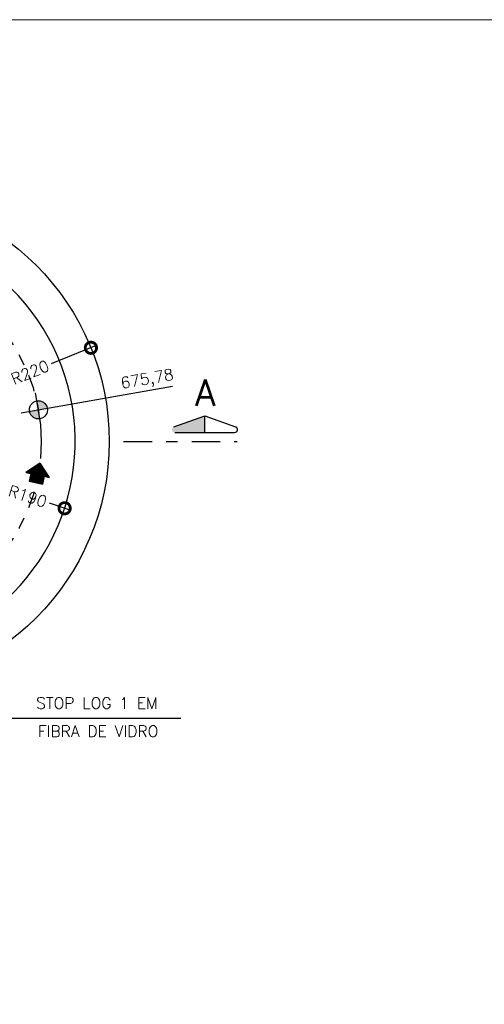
# Model space of a CAD drawing. Header units: millimetres. Extents: x 197878 to 197999, y 8707048 to 8707093.
# Tile 33 of 37: x 197901.53 to 197905.63, y 8707077 to 8707085.69. Entities that reach past the tile are written whole.
import ezdxf
from ezdxf.enums import TextEntityAlignment as Align

# ---------------------------------------------------------------- set-up
doc = ezdxf.new("R2010")
doc.units = ezdxf.units.MM
doc.header["$LTSCALE"] = 0.1
doc.linetypes.add('DASHDOT', pattern=[1, 0.5, -0.25, 0, -0.25])
doc.linetypes.add('DASHDOTX2', pattern=[2, 1, -0.5, 0, -0.5])
doc.layers.get('Defpoints').update_dxf_attribs({"lineweight": 9})
for name, color, linetype in [('COTAS', 7, 'Continuous'), ('DIM', 7, 'Continuous'), ('EIXO', 7, 'DASHDOT'), ('ELEVAÇÃO', 2, 'Continuous'), ('ESTRUTURA', 5, 'Continuous'), ('RELAÇÀO', 2, 'Continuous'), ('TEXTO', 2, 'Continuous')]:
    doc.layers.add(name, color=color, linetype=linetype)
doc.layers.add('PADRÃO', color=7, linetype='Continuous', lineweight=9)
doc.styles.add('romans', font='romans.shx')
doc.dimstyles.get("Standard").update_dxf_attribs({"dimtxt": 0.1, "dimasz": 0.2, "dimexe": 0.05, "dimexo": 0.05, "dimgap": 0.025, "dimtad": 1, "dimtoh": 1, "dimdec": 0, "dimlfac": 100, "dimzin": 0, "dimdsep": 46, "dimtxsty": 'romans', "dimblk1": 'DOTSMALL', "dimblk2": 'DOTSMALL', "dimsah": 1, "dimcen": 0.3, "dimdle": 0.05, "dimclrd": 7, "dimclre": 7, "dimclrt": 2, "dimazin": 0, "dimtfac": 1, "dimtdec": 0, "dimtmove": 2, "dimatfit": 3, "dimldrblk": 'DOTSMALL', "dimfxl": 0, "dimtolj": 1, "dimtzin": 0, "dimlwe": 5, "dimarcsym": 0})

# ---------------------------------------------------------------- blocks, each defined once
blk = doc.blocks.new('A$C26ED7CE0')
for p, q in [((0.1661, 0.1761), (0.0461, 0.1761)), ((0.0461, 0.1061), (0.0461, 0.1761)), ((0.1661, 0.1061), (0.1661, 0.1761)), ((0.1061, 0), (0, 0.1061)), ((0.0461, 0.1061), (0, 0.1061)), ((0.1061, 0), (0.2121, 0.1061)), ((0.2121, 0.1061), (0.1661, 0.1061))]:
    blk.add_line(p, q)
at = {"color": 0}
for p, q in [((0.1632, 0.0571), (0.0461, 0.1742)), ((0.1649, 0.0589), (0.0478, 0.1761)), ((0.1667, 0.0606), (0.0513, 0.1761)), ((0.1685, 0.0624), (0.0548, 0.1761)), ((0.1702, 0.0642), (0.0584, 0.1761)), ((0.172, 0.0659), (0.0619, 0.1761)), ((0.1738, 0.0677), (0.0654, 0.1761)), ((0.1755, 0.0695), (0.069, 0.1761)), ((0.1773, 0.0712), (0.0725, 0.1761)), ((0.1791, 0.073), (0.076, 0.1761)), ((0.1809, 0.0748), (0.0796, 0.1761)), ((0.1826, 0.0766), (0.0831, 0.1761)), ((0.1844, 0.0783), (0.0866, 0.1761)), ((0.1862, 0.0801), (0.0902, 0.1761)), ((0.1879, 0.0819), (0.0937, 0.1761)), ((0.1661, 0.1072), (0.0972, 0.1761)), ((0.1661, 0.1108), (0.1008, 0.1761)), ((0.1661, 0.1143), (0.1043, 0.1761)), ((0.1661, 0.1179), (0.1079, 0.1761)), ((0.1661, 0.1214), (0.1114, 0.1761)), ((0.1661, 0.1249), (0.1149, 0.1761)), ((0.1661, 0.1285), (0.1185, 0.1761)), ((0.1661, 0.132), (0.122, 0.1761)), ((0.1661, 0.1355), (0.1255, 0.1761)), ((0.1661, 0.1391), (0.1291, 0.1761)), ((0.1661, 0.1426), (0.1326, 0.1761)), ((0.1661, 0.1461), (0.1361, 0.1761)), ((0.1661, 0.1497), (0.1397, 0.1761)), ((0.1661, 0.1532), (0.1432, 0.1761)), ((0.1661, 0.1567), (0.1467, 0.1761)), ((0.1661, 0.1603), (0.1503, 0.1761)), ((0.1661, 0.1638), (0.1538, 0.1761)), ((0.1661, 0.1674), (0.1574, 0.1761)), ((0.1661, 0.1709), (0.1609, 0.1761)), ((0.1661, 0.1744), (0.1644, 0.1761)), ((0.1066, 0.0005), (0.0011, 0.1061)), ((0.1084, 0.0023), (0.0046, 0.1061)), ((0.1101, 0.0041), (0.0081, 0.1061)), ((0.1119, 0.0058), (0.0117, 0.1061)), ((0.1137, 0.0076), (0.0152, 0.1061)), ((0.1154, 0.0094), (0.0188, 0.1061)), ((0.1172, 0.0111), (0.0223, 0.1061)), ((0.119, 0.0129), (0.0258, 0.1061)), ((0.1207, 0.0147), (0.0294, 0.1061)), ((0.1225, 0.0164), (0.0329, 0.1061)), ((0.1243, 0.0182), (0.0364, 0.1061)), ((0.1261, 0.02), (0.04, 0.1061)), ((0.1278, 0.0218), (0.0435, 0.1061)), ((0.1614, 0.0553), (0.0461, 0.1707)), ((0.1596, 0.0536), (0.0461, 0.1671)), ((0.1579, 0.0518), (0.0461, 0.1636)), ((0.1561, 0.05), (0.0461, 0.1601)), ((0.1543, 0.0483), (0.0461, 0.1565)), ((0.1526, 0.0465), (0.0461, 0.153)), ((0.1508, 0.0447), (0.0461, 0.1495)), ((0.149, 0.043), (0.0461, 0.1459)), ((0.1473, 0.0412), (0.0461, 0.1424)), ((0.1455, 0.0394), (0.0461, 0.1389)), ((0.1437, 0.0377), (0.0461, 0.1353)), ((0.142, 0.0359), (0.0461, 0.1318)), ((0.1402, 0.0341), (0.0461, 0.1283)), ((0.1384, 0.0324), (0.0461, 0.1247)), ((0.1367, 0.0306), (0.0461, 0.1212)), ((0.1349, 0.0288), (0.0461, 0.1176)), ((0.1331, 0.0271), (0.0461, 0.1141)), ((0.1314, 0.0253), (0.0461, 0.1106)), ((0.1296, 0.0235), (0.0461, 0.107)), ((0.1897, 0.0836), (0.1672, 0.1061)), ((0.1915, 0.0854), (0.1708, 0.1061)), ((0.1932, 0.0872), (0.1743, 0.1061)), ((0.195, 0.0889), (0.1779, 0.1061)), ((0.1968, 0.0907), (0.1814, 0.1061)), ((0.1985, 0.0925), (0.1849, 0.1061)), ((0.2003, 0.0942), (0.1885, 0.1061)), ((0.2021, 0.096), (0.192, 0.1061))]:
    blk.add_line(p, q, dxfattribs=at)
blk = doc.blocks.new('_DOTSMALL')
at = {"color": 0, "linetype": 'ByBlock', "const_width": 0.5}
blk.add_lwpolyline([(-0.0625, 0, 1), (0.0625, 0, 1)], format="xyb", close=True, dxfattribs=at)
blk = doc.blocks.new('*D111')
at = {"layer": 'Defpoints', "color": 0}
for p in [(197900.1184, 8707081.9702), (197901.9248, 8707081.3813)]:
    blk.add_point(p, dxfattribs=at)
at = {"layer": 'DIM', "color": 7, "lineweight": -2}
for p, q in [((197900.0709, 8707081.9857), (197901.4077, 8707081.5499)), ((197901.9724, 8707081.3658), (197901.7903, 8707081.4252))]:
    blk.add_line(p, q, dxfattribs=at)
at = {"layer": 'DIM', "color": 7, "lineweight": -2, "xscale": 0.2, "yscale": 0.2, "zscale": 0.2, "rotation": 341.9446952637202}
blk.add_blockref('_DOTSMALL', (197901.9248, 8707081.3813), dxfattribs=at)
at = {"layer": 'DIM', "color": 2, "insert": (197901.599, 8707081.4875), "char_height": 0.1, "attachment_point": 5, "rotation": 341.9447, "style": 'romans'}
blk.add_mtext('\\A1;R190', dxfattribs=at)
blk = doc.blocks.new('*D112')
at = {"layer": 'Defpoints', "color": 0}
for p in [(197902.1567, 8707082.798), (197900.1184, 8707081.9702)]:
    blk.add_point(p, dxfattribs=at)
at = {"layer": 'DIM', "color": 7, "lineweight": -2}
for p, q in [((197902.2031, 8707082.8168), (197901.8065, 8707082.6558)), ((197900.0721, 8707081.9514), (197901.4337, 8707082.5044))]:
    blk.add_line(p, q, dxfattribs=at)
at = {"layer": 'DIM', "color": 7, "lineweight": -2, "xscale": 0.2, "yscale": 0.2, "zscale": 0.2, "rotation": 22.10308021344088}
blk.add_blockref('_DOTSMALL', (197902.1567, 8707082.798), dxfattribs=at)
at = {"layer": 'DIM', "color": 2, "insert": (197901.6196, 8707082.5813), "char_height": 0.1, "attachment_point": 5, "rotation": 22.10308, "style": 'romans'}
blk.add_mtext('\\A1;R220', dxfattribs=at)

msp = doc.modelspace()

# ---------------------------------------------------------------- hatches: boundary and pattern name
at = {"layer": 'ELEVAÇÃO'}
h = msp.add_hatch(color=256, dxfattribs=at)
h.paths.add_polyline_path([(197901.67993, 8707082.32886, -0.4142136), (197901.77259, 8707082.26395), (197901.69381, 8707082.25007)])
h.paths.add_polyline_path([(197901.61502, 8707082.2362), (197901.69381, 8707082.25007), (197901.70768, 8707082.17128, -0.4142136)])
at = {"layer": 'RELAÇÀO', "ltscale": 0.2}
msp.add_hatch(color=2, dxfattribs=at).paths.add_polyline_path([(197903.16056, 8707082.05041), (197903.16044, 8707082.19664), (197902.88808, 8707082.09872, 0.8411282), (197902.89656, 8707082.0502)])

# ---------------------------------------------------------------- linework, layer by layer
at = {"layer": 'EIXO', "color": 1, "linetype": 'DASHDOTX2', "ltscale": 2.5}
msp.add_line((197902.44549, 8707081.9702), (197903.44549, 8707081.9702), dxfattribs=at)
at = {"layer": 'EIXO', "ltscale": 3}
msp.add_circle((197900.11841, 8707081.9702), 1.6, dxfattribs=at)
at = {"layer": 'ELEVAÇÃO', "color": 3, "linetype": 'Continuous'}
for p, q in [((197901.54137, 8707082.22323), (197902.87685, 8707082.46026)), ((197901.71629, 8707082.12202), (197901.66705, 8707082.40159))]:
    msp.add_line(p, q, dxfattribs=at)
msp.add_circle((197901.69374, 8707082.25007), 0.08, dxfattribs=at)
at = {"layer": 'ESTRUTURA', "color": 5}
msp.add_circle((197900.11841, 8707081.9702), 2.2, dxfattribs=at)
msp.add_arc((197900.11841, 8707081.9702), 1.9, 298.694784, 113.309716, dxfattribs=at)
at = {"layer": 'PADRÃO', "color": 9}
msp.add_lwpolyline([(197878.46052, 8707059.99407), (197929.44011, 8707059.99407), (197929.44011, 8707085.69407), (197878.46052, 8707085.69407)], close=True, dxfattribs=at)
at = {"layer": 'RELAÇÀO', "color": 2}
for p, q in [((197902.88808, 8707082.09872), (197903.16044, 8707082.19664)), ((197903.16056, 8707082.05041), (197903.16044, 8707082.19664)), ((197903.16044, 8707082.19664), (197903.43296, 8707082.09917)), ((197902.89656, 8707082.0502), (197903.42456, 8707082.05063))]:
    msp.add_line(p, q, dxfattribs=at)
at = {"layer": 'RELAÇÀO', "color": 3}
msp.add_lwpolyline([(197900.36912, 8707080.82282), (197901.4251, 8707079.52882), (197902.94949, 8707079.52882)], dxfattribs=at)
at = {"layer": 'RELAÇÀO', "color": 2}
msp.add_arc((197903.4245, 8707082.07564), 0.025, 269.953542, 70.226087, dxfattribs=at)

# ---------------------------------------------------------------- block references
at = {"layer": 'COTAS', "rotation": 168.1332094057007}
msp.add_blockref('A$C26ED7CE0', (197901.81082, 8707081.75782), dxfattribs=at)

# ---------------------------------------------------------------- texts
at = {"layer": 'TEXTO', "style": 'romans'}
for s, rotation, p in [('675,78', 9.989008, (197902.42851, 8707082.43551)), ('STOP LOG 1 EM ', 360, (197901.67403, 8707079.61143)), ('FIBRA DE VIDRO', 360, (197901.68897, 8707079.36271))]:
    msp.add_text(s, height=0.1, rotation=rotation, dxfattribs=at).set_placement(p)
at = {"layer": 'TEXTO', "color": 5, "style": 'romans'}
msp.add_text('A', height=0.23, dxfattribs=at).set_placement((197903.16395, 8707082.40161), align=Align.MIDDLE)

# ---------------------------------------------------------------- dimensions: what is measured, and where the dimension line sits
at = {"layer": 'DIM'}
for mpoint, picture, middle in [((197902.15673, 8707082.798), '*D112', (197901.6196, 8707082.58135)), ((197901.92485, 8707081.38132), '*D111', (197901.59899, 8707081.48755))]:
    dim = msp.add_radius_dim(center=(197900.11841, 8707081.9702), mpoint=mpoint, dimstyle='Standard', dxfattribs=at)
    dim.commit()
    dim.dimension.update_dxf_attribs({"geometry": picture, "text_midpoint": middle, "dimtype": 164})

doc.saveas('drawing.dxf')
